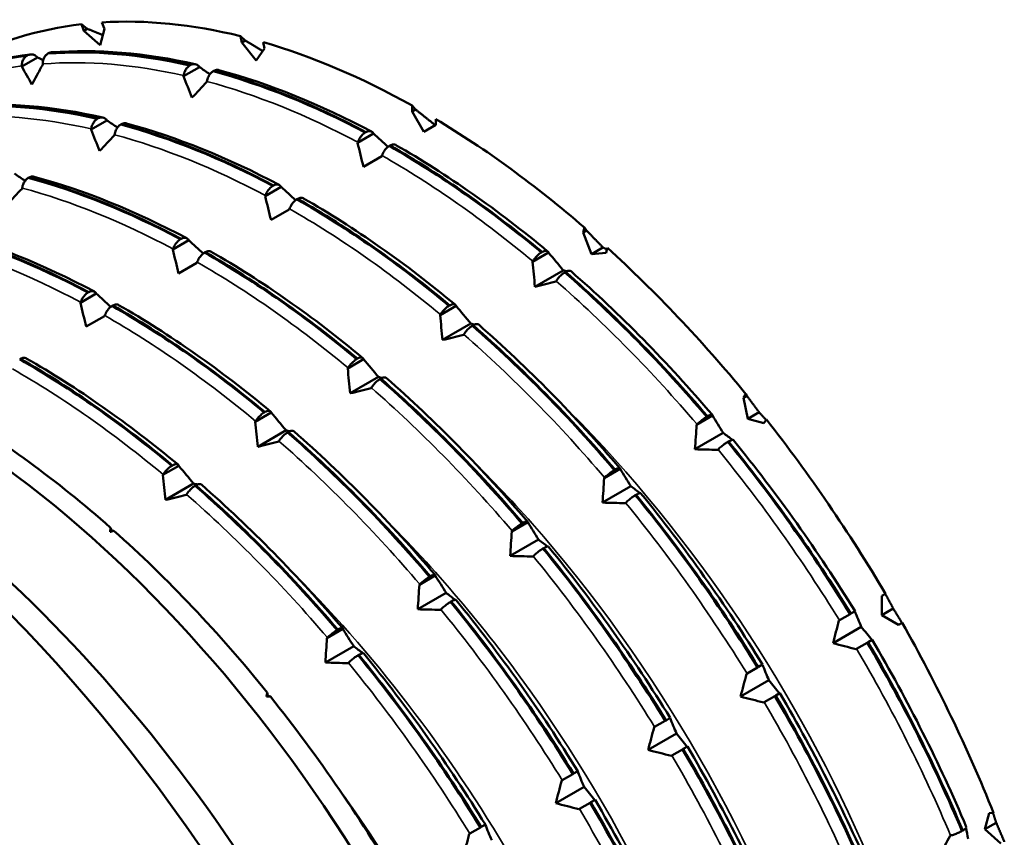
# Model space of a CAD drawing. Header units: millimetres. Extents: x 79 to 341, y 53 to 270.
# Tile 31 of 32: x 320 to 338, y 137 to 151. Entities that reach past the tile are written whole.
import ezdxf

# ---------------------------------------------------------------- set-up
doc = ezdxf.new("R2010")
doc.units = ezdxf.units.MM
doc.layers.add('Видимые тонкие (ГОСТ)', color=7, linetype='Continuous', lineweight=35)
doc.layers.add('Видимый контур (ГОСТ)', color=7, linetype='Continuous', lineweight=50)

msp = doc.modelspace()

# ---------------------------------------------------------------- linework, layer by layer
at = {"layer": 'Видимые тонкие (ГОСТ)'}
for centre, major_axis, start_param, end_param in [((312.155, 127.495), (9.5, -16.454), 0.537341, 2.58717), ((312.049, 127.434), (9.425, -16.325), 0.573517, 2.568076)]:
    msp.add_ellipse(centre, major_axis=major_axis, ratio=0.57735, start_param=start_param, end_param=end_param, dxfattribs=at)
for points in [[(320.253, 150.669), (319.48, 150.569), (318.758, 150.341), (318.106, 149.99)], [(323.115, 150.5), (322.251, 150.696), (321.413, 150.766), (320.625, 150.706)], [(326.197, 149.321), (325.298, 149.799), (324.401, 150.161), (323.529, 150.397)], [(321.481, 149.556), (320.616, 149.752), (319.779, 149.822), (318.99, 149.763)], [(324.563, 148.377), (323.664, 148.855), (322.767, 149.217), (321.894, 149.453)], [(329.293, 147.215), (328.42, 147.942), (327.523, 148.57), (326.625, 149.085)], [(322.928, 147.433), (322.029, 147.911), (321.133, 148.273), (320.26, 148.509)], [(327.659, 146.271), (326.786, 146.998), (325.889, 147.626), (324.99, 148.141)], [(321.294, 146.49), (320.395, 146.968), (319.498, 147.33), (318.625, 147.566)], [(326.024, 145.328), (325.151, 146.054), (324.254, 146.683), (323.356, 147.197)], [(332.197, 144.329), (331.408, 145.254), (330.571, 146.105), (329.706, 146.862)], [(324.39, 144.384), (323.517, 145.111), (322.62, 145.739), (321.721, 146.254)], [(328.212, 146.104), (328.2, 146.114), (328.188, 146.124), (328.175, 146.134)], [(330.562, 143.385), (329.774, 144.31), (328.937, 145.162), (328.072, 145.919)], [(322.755, 143.441), (321.883, 144.167), (320.986, 144.796), (320.087, 145.31)], [(326.577, 145.157), (326.565, 145.167), (326.552, 145.176), (326.54, 145.186)], [(328.928, 142.442), (328.139, 143.366), (327.302, 144.218), (326.437, 144.975)], [(324.942, 144.214), (324.93, 144.224), (324.917, 144.234), (324.905, 144.243)], [(327.294, 141.498), (326.505, 142.423), (325.668, 143.274), (324.803, 144.031)], [(334.715, 140.862), (334.063, 141.921), (333.341, 142.937), (332.568, 143.884)], [(323.309, 143.274), (323.296, 143.284), (323.284, 143.294), (323.271, 143.304)], [(325.659, 140.555), (324.87, 141.479), (324.033, 142.331), (323.169, 143.088)], [(333.081, 139.918), (332.429, 140.977), (331.707, 141.993), (330.934, 142.94)], [(331.447, 138.975), (330.794, 140.034), (330.073, 141.05), (329.3, 141.997)], [(329.812, 138.031), (329.16, 139.09), (328.438, 140.106), (327.665, 141.053)], [(336.682, 137.053), (336.209, 138.173), (335.651, 139.283), (335.02, 140.355)], [(328.178, 137.087), (327.525, 138.146), (326.804, 139.162), (326.031, 140.109)], [(335.047, 136.109), (334.574, 137.229), (334.016, 138.34), (333.386, 139.411)], [(333.413, 135.165), (332.94, 136.286), (332.382, 137.396), (331.752, 138.468)], [(331.778, 134.222), (331.306, 135.342), (330.747, 136.452), (330.117, 137.524)]]:
    msp.add_open_spline(points, degree=3, dxfattribs=at)
for points, knots in [([(336.345, 133.369), (336.048, 134.542), (335.636, 135.739), (335.117, 136.923), (333.842, 139.823), (331.927, 142.616), (329.739, 144.755)], [8.1540202, 8.1540202, 8.1540202, 8.1540202, 8.4168944, 8.4168944, 8.4168944, 9.0613402, 9.0613402, 9.0613402, 9.0613402]), ([(334.714, 132.425), (334.595, 132.897), (334.457, 133.373), (334.299, 133.851), (333.284, 136.936), (331.485, 140.075), (329.28, 142.574), (328.899, 143.006), (328.506, 143.419), (328.104, 143.809)], [14.4372055, 14.4372055, 14.4372055, 14.4372055, 14.5430375, 14.5430375, 14.5430375, 15.2263386, 15.2263386, 15.2263386, 15.3445255, 15.3445255, 15.3445255, 15.3445255]), ([(333.081, 131.48), (332.358, 134.315), (330.937, 137.299), (329.07, 139.856), (328.271, 140.95), (327.393, 141.962), (326.469, 142.863)], [20.7203908, 20.7203908, 20.7203908, 20.7203908, 21.3558161, 21.3558161, 21.3558161, 21.6277108, 21.6277108, 21.6277108, 21.6277108]), ([(331.443, 130.537), (330.908, 132.631), (330.004, 134.806), (328.807, 136.829), (327.689, 138.718), (326.321, 140.466), (324.834, 141.92)], [27.0035761, 27.0035761, 27.0035761, 27.0035761, 27.4728127, 27.4728127, 27.4728127, 27.9108961, 27.9108961, 27.9108961, 27.9108961]), ([(329.979, 128.861), (329.638, 130.449), (329.079, 132.1), (328.324, 133.71), (327.627, 135.196), (326.765, 136.641), (325.79, 137.975)], [33.2317055, 33.2317055, 33.2317055, 33.2317055, 33.5913826, 33.5913826, 33.5913826, 33.9230375, 33.9230375, 33.9230375, 33.9230375])]:
    msp.add_open_spline(points, degree=3, knots=knots, dxfattribs=at)
at = {"layer": 'Видимый контур (ГОСТ)'}
for p, q in [((321.352, 151.292), (321.308, 151.408)), ((321.308, 151.408), (321.412, 151.327)), ((321.67, 151.44), (321.715, 151.325)), ((321.412, 151.327), (321.352, 151.292)), ((321.638, 151.039), (321.352, 151.292)), ((321.715, 151.325), (321.638, 151.039)), ((324.145, 151.084), (324.121, 151.197)), ((324.121, 151.197), (324.205, 151.119)), ((324.205, 151.119), (324.145, 151.084)), ((324.401, 150.765), (324.145, 151.084)), ((324.525, 151.089), (324.549, 150.976)), ((320.534, 150.82), (320.253, 150.658)), ((320.342, 150.85), (320.356, 150.858)), ((320.527, 150.827), (320.534, 150.82)), ((320.727, 150.896), (320.713, 150.888)), ((324.549, 150.976), (324.401, 150.765)), ((320.253, 150.658), (320.253, 150.669)), ((320.625, 150.706), (320.625, 150.695)), ((323.395, 150.651), (323.113, 150.488)), ((323.224, 150.679), (323.238, 150.687)), ((323.389, 150.658), (323.395, 150.651)), ((323.113, 150.488), (323.115, 150.5)), ((323.651, 150.584), (323.637, 150.576)), ((323.529, 150.397), (323.527, 150.386)), ((327.156, 149.866), (327.156, 149.97)), ((327.156, 149.97), (327.217, 149.901)), ((327.217, 149.901), (327.156, 149.866)), ((327.366, 149.504), (327.156, 149.866)), ((321.76, 149.707), (321.479, 149.545)), ((321.59, 149.735), (321.603, 149.743)), ((321.755, 149.714), (321.76, 149.707)), ((322.017, 149.64), (322.003, 149.632)), ((327.575, 149.625), (327.366, 149.504)), ((327.575, 149.728), (327.575, 149.625)), ((321.479, 149.545), (321.481, 149.556)), ((321.894, 149.453), (321.892, 149.442)), ((326.474, 149.473), (326.193, 149.31)), ((326.327, 149.491), (326.341, 149.499)), ((326.471, 149.479), (326.474, 149.473)), ((326.193, 149.31), (326.197, 149.321)), ((326.768, 149.263), (326.755, 149.255)), ((326.621, 149.074), (326.297, 148.887)), ((326.625, 149.085), (326.621, 149.074)), ((320.382, 148.697), (320.368, 148.689)), ((324.693, 148.547), (324.706, 148.555)), ((320.26, 148.509), (320.258, 148.498)), ((324.84, 148.529), (324.559, 148.367)), ((324.559, 148.367), (324.563, 148.377)), ((324.836, 148.535), (324.84, 148.529)), ((325.134, 148.319), (325.12, 148.311)), ((324.986, 148.131), (324.663, 147.944)), ((324.99, 148.141), (324.986, 148.131)), ((330.183, 147.723), (330.206, 147.809)), ((330.243, 147.758), (330.183, 147.723)), ((330.33, 147.342), (330.183, 147.723)), ((330.206, 147.809), (330.243, 147.758)), ((323.206, 147.585), (322.924, 147.423)), ((323.058, 147.604), (323.072, 147.612)), ((323.202, 147.591), (323.206, 147.585)), ((322.924, 147.423), (322.928, 147.433)), ((323.499, 147.376), (323.486, 147.368)), ((329.569, 147.368), (329.287, 147.206)), ((329.444, 147.37), (329.458, 147.378)), ((329.567, 147.373), (329.569, 147.368)), ((330.532, 147.458), (330.33, 147.342)), ((330.587, 147.365), (330.33, 147.342)), ((330.61, 147.451), (330.587, 147.365)), ((323.352, 147.187), (323.028, 147)), ((323.356, 147.197), (323.352, 147.187)), ((329.287, 147.206), (329.293, 147.215)), ((329.831, 147.053), (329.33, 146.764)), ((329.871, 147.025), (329.858, 147.017)), ((329.706, 146.862), (329.701, 146.853)), ((321.571, 146.642), (321.29, 146.479)), ((321.424, 146.66), (321.438, 146.668)), ((321.568, 146.648), (321.571, 146.642)), ((321.29, 146.479), (321.294, 146.49)), ((321.865, 146.432), (321.851, 146.424)), ((327.934, 146.425), (327.653, 146.262)), ((327.81, 146.426), (327.824, 146.434)), ((327.932, 146.43), (327.934, 146.425)), ((321.718, 146.243), (321.394, 146.057)), ((321.721, 146.254), (321.718, 146.243)), ((327.653, 146.262), (327.659, 146.271)), ((328.197, 146.11), (327.696, 145.821)), ((328.237, 146.081), (328.223, 146.073)), ((328.072, 145.919), (328.066, 145.91)), ((320.231, 145.488), (320.217, 145.48)), ((326.3, 145.481), (326.019, 145.319)), ((326.176, 145.483), (326.189, 145.491)), ((326.298, 145.486), (326.3, 145.481)), ((326.019, 145.319), (326.024, 145.328)), ((326.562, 145.166), (326.061, 144.877)), ((326.603, 145.138), (326.589, 145.13)), ((326.437, 144.975), (326.432, 144.966)), ((333.017, 144.799), (333.061, 144.863)), ((333.077, 144.834), (333.017, 144.799)), ((333.093, 144.425), (333.017, 144.799)), ((333.061, 144.863), (333.077, 144.834)), ((324.541, 144.539), (324.555, 144.547)), ((324.665, 144.538), (324.384, 144.375)), ((324.384, 144.375), (324.39, 144.384)), ((324.664, 144.542), (324.665, 144.538)), ((332.471, 144.484), (332.19, 144.322)), ((332.368, 144.463), (332.382, 144.471)), ((332.471, 144.487), (332.471, 144.484)), ((333.295, 144.542), (333.093, 144.425)), ((333.379, 144.349), (333.093, 144.425)), ((333.424, 144.412), (333.379, 144.349)), ((324.928, 144.223), (324.427, 143.933)), ((332.19, 144.322), (332.197, 144.329)), ((324.803, 144.031), (324.798, 144.022)), ((324.968, 144.194), (324.954, 144.186)), ((332.662, 144.176), (332.161, 143.887)), ((332.753, 144.025), (332.74, 144.018)), ((332.568, 143.884), (332.561, 143.877)), ((323.031, 143.594), (322.75, 143.432)), ((322.907, 143.595), (322.92, 143.603)), ((323.029, 143.599), (323.031, 143.594)), ((330.836, 143.541), (330.555, 143.378)), ((330.734, 143.519), (330.747, 143.527)), ((330.836, 143.543), (330.836, 143.541)), ((322.75, 143.432), (322.755, 143.441)), ((330.555, 143.378), (330.562, 143.385)), ((323.293, 143.279), (322.793, 142.99)), ((323.334, 143.25), (323.32, 143.242)), ((331.027, 143.233), (330.527, 142.943)), ((323.169, 143.088), (323.163, 143.079)), ((331.119, 143.082), (331.105, 143.074)), ((330.934, 142.94), (330.927, 142.933)), ((321.823, 142.5), (321.845, 142.443)), ((329.202, 142.597), (328.921, 142.435)), ((329.099, 142.576), (329.113, 142.583)), ((329.202, 142.6), (329.202, 142.597)), ((321.845, 142.443), (321.817, 142.427)), ((321.845, 142.443), (321.883, 142.446)), ((329.393, 142.289), (328.892, 142)), ((328.921, 142.435), (328.928, 142.442)), ((329.485, 142.138), (329.471, 142.13)), ((329.3, 141.997), (329.292, 141.989)), ((327.568, 141.653), (327.286, 141.491)), ((327.465, 141.632), (327.479, 141.64)), ((327.567, 141.656), (327.568, 141.653)), ((327.286, 141.491), (327.294, 141.498)), ((327.759, 141.345), (327.258, 141.056)), ((335.466, 141.295), (335.529, 141.332)), ((335.466, 140.954), (335.466, 141.295)), ((327.85, 141.195), (327.836, 141.187)), ((335.667, 141.07), (335.466, 140.954)), ((327.665, 141.053), (327.658, 141.046)), ((334.715, 140.862), (334.904, 140.971)), ((334.904, 140.971), (334.917, 140.979)), ((334.917, 140.979), (334.991, 141.021)), ((335.761, 140.783), (335.466, 140.954)), ((325.933, 140.713), (325.933, 140.71)), ((335.102, 140.744), (334.602, 140.455)), ((334.707, 140.857), (334.715, 140.862)), ((335.825, 140.819), (335.761, 140.783)), ((325.933, 140.71), (325.652, 140.547)), ((325.652, 140.547), (325.659, 140.555)), ((325.831, 140.688), (325.844, 140.696)), ((326.124, 140.402), (325.623, 140.113)), ((335.209, 140.464), (335.02, 140.355)), ((335.222, 140.472), (335.209, 140.464)), ((335.296, 140.514), (335.222, 140.472)), ((326.216, 140.251), (326.202, 140.243)), ((335.02, 140.355), (335.012, 140.35)), ((326.031, 140.109), (326.024, 140.102)), ((333.081, 139.918), (333.269, 140.027)), ((333.269, 140.027), (333.283, 140.035)), ((333.283, 140.035), (333.356, 140.077)), ((333.072, 139.913), (333.081, 139.918)), ((333.468, 139.8), (332.967, 139.511)), ((324.608, 139.526), (324.58, 139.51)), ((324.596, 139.582), (324.608, 139.526)), ((324.608, 139.526), (324.65, 139.515)), ((333.574, 139.52), (333.386, 139.411)), ((333.588, 139.528), (333.574, 139.52)), ((333.662, 139.57), (333.588, 139.528)), ((333.386, 139.411), (333.377, 139.406)), ((331.438, 138.97), (331.447, 138.975)), ((331.447, 138.975), (331.635, 139.083)), ((331.635, 139.083), (331.649, 139.091)), ((331.649, 139.091), (331.722, 139.134)), ((331.834, 138.857), (331.333, 138.567)), ((332.027, 138.627), (331.954, 138.584)), ((331.752, 138.468), (331.743, 138.463)), ((331.94, 138.577), (331.752, 138.468)), ((331.954, 138.584), (331.94, 138.577)), ((329.812, 138.031), (330.001, 138.14)), ((330.001, 138.14), (330.014, 138.148)), ((330.014, 138.148), (330.088, 138.19)), ((329.803, 138.026), (329.812, 138.031)), ((330.199, 137.913), (329.698, 137.624)), ((330.306, 137.633), (330.117, 137.524)), ((330.319, 137.641), (330.306, 137.633)), ((330.393, 137.683), (330.319, 137.641)), ((330.117, 137.524), (330.109, 137.519)), ((337.286, 137.163), (337.363, 137.449)), ((337.363, 137.449), (337.44, 137.456)), ((328.38, 137.204), (328.453, 137.246)), ((337.488, 137.279), (337.286, 137.163)), ((328.169, 137.082), (328.178, 137.087)), ((328.178, 137.087), (328.366, 137.196)), ((328.366, 137.196), (328.38, 137.204)), ((336.883, 137.134), (336.897, 137.142)), ((337.572, 136.91), (337.286, 137.163)), ((336.672, 137.05), (336.682, 137.053))]:
    msp.add_line(p, q, dxfattribs=at)
for centre, major_axis, start_param, end_param in [((327.366, 136.277), (-8.312, 14.398), 6.039175, 6.265396), ((327.366, 136.277), (-8.312, 14.398), 5.777376, 6.003597), ((327.366, 136.277), (-8.312, 14.398), 5.515577, 5.741797), ((327.366, 136.277), (-8.312, 14.398), 5.253777, 5.479998), ((327.366, 136.277), (-8.312, 14.398), 4.991978, 5.218198), ((315.231, 129.271), (-9.5, 16.454), 3.142137, 5.999527), ((318.413, 131.108), (-8.25, 14.289), 3.440659, 5.984119), ((316.291, 129.883), (8.875, -15.372), 0.582662, 2.558931), ((318.88, 131.378), (-8.122, 14.068), 5.238703, 5.495072), ((327.366, 136.277), (-8.312, 14.398), 4.730178, 4.956399), ((318.88, 131.378), (-8.122, 14.068), 4.976903, 5.233273), ((312.049, 127.434), (-8.7, 15.069), 3.8894, 5.535378), ((327.366, 136.277), (-8.312, 14.398), 4.468379, 4.6946), ((318.88, 131.378), (-8.122, 14.068), 4.715104, 4.971474)]:
    msp.add_ellipse(centre, major_axis=major_axis, ratio=0.57735, start_param=start_param, end_param=end_param, dxfattribs=at)
for points, weights in [([(321.412, 151.327), (321.55, 151.272), (321.686, 151.217)], [1.00026890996, 1.00045446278, 1.00057357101]), ([(324.205, 151.119), (324.363, 151.025), (324.518, 150.932)], [1.00026890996, 1.00049776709, 1.00062554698]), ([(327.217, 149.901), (327.394, 149.76), (327.567, 149.621)], [1.00026890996, 1.00056011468, 1.0006876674]), ([(330.243, 147.758), (330.389, 147.607), (330.532, 147.458)], [1.00026890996, 1.00056011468, 1.0006876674]), ([(330.532, 147.458), (330.567, 147.441), (330.602, 147.423)], [1.0006876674, 1.00060975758, 1.00047079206]), ([(333.077, 144.834), (333.187, 144.687), (333.295, 144.542)], [1.00026890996, 1.00056011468, 1.0006876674]), ([(333.295, 144.542), (333.357, 144.474), (333.419, 144.406)], [1.0006876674, 1.00057784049, 1.00034668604]), ([(321.817, 142.427), (321.82, 142.463), (321.823, 142.5)], [1.00006146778, 1.00003258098, 1]), ([(321.883, 142.446), (321.85, 142.436), (321.817, 142.427)], [1, 1.00003258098, 1.00006146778]), ([(335.526, 141.33), (335.598, 141.199), (335.667, 141.07)], [1.00026890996, 1.00056011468, 1.0006876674]), ([(335.667, 141.07), (335.744, 140.945), (335.821, 140.817)], [1.0006876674, 1.00056011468, 1.00026890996]), ([(324.58, 139.51), (324.588, 139.546), (324.596, 139.582)], [1.00006146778, 1.00003258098, 1]), ([(324.65, 139.515), (324.615, 139.513), (324.58, 139.51)], [1, 1.00003258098, 1.00006146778]), ([(337.432, 137.455), (337.46, 137.367), (337.488, 137.279)], [1.00034668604, 1.00057784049, 1.0006876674]), ([(337.488, 137.279), (337.56, 137.114), (337.632, 136.944)], [1.0006876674, 1.00056011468, 1.00026890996])]:
    msp.add_rational_spline(points, weights, degree=2, dxfattribs=at)
for points in [[(318.178, 150.166), (318.835, 150.52), (319.563, 150.75), (320.342, 150.85)], [(320.356, 150.858), (319.576, 150.758), (318.849, 150.528), (318.192, 150.174)], [(318.288, 150.225), (318.934, 150.557), (319.647, 150.775), (320.402, 150.873)], [(320.534, 150.82), (320.567, 150.804), (320.601, 150.789), (320.634, 150.773)], [(320.713, 150.888), (321.508, 150.947), (322.352, 150.877), (323.224, 150.679)], [(323.238, 150.687), (322.366, 150.885), (321.522, 150.955), (320.727, 150.896)], [(320.78, 150.911), (320.762, 150.91), (320.744, 150.904), (320.727, 150.896)], [(320.78, 150.911), (321.587, 150.971), (322.445, 150.9), (323.323, 150.7)], [(320.433, 150.343), (320.373, 150.448), (320.313, 150.553), (320.253, 150.658)], [(323.395, 150.651), (323.457, 150.608), (323.519, 150.566), (323.582, 150.524)], [(323.264, 150.109), (323.214, 150.236), (323.163, 150.362), (323.113, 150.488)], [(323.637, 150.576), (324.517, 150.338), (325.421, 149.973), (326.327, 149.491)], [(326.341, 149.499), (325.435, 149.981), (324.531, 150.346), (323.651, 150.584)], [(323.741, 150.596), (324.625, 150.357), (325.536, 149.989), (326.441, 149.507)], [(323.527, 150.386), (323.439, 150.293), (323.352, 150.201), (323.264, 150.109)], [(319.079, 149.944), (319.874, 150.004), (320.718, 149.933), (321.59, 149.735)], [(321.603, 149.743), (320.732, 149.941), (319.888, 150.012), (319.093, 149.952)], [(319.146, 149.967), (319.953, 150.028), (320.811, 149.956), (321.689, 149.756)], [(321.76, 149.707), (321.823, 149.665), (321.885, 149.622), (321.947, 149.58)], [(322.003, 149.632), (322.883, 149.394), (323.787, 149.03), (324.693, 148.547)], [(324.706, 148.555), (323.8, 149.037), (322.896, 149.402), (322.017, 149.64)], [(322.107, 149.652), (322.99, 149.413), (323.901, 149.046), (324.807, 148.564)], [(321.63, 149.165), (321.579, 149.292), (321.529, 149.418), (321.479, 149.545)], [(321.892, 149.442), (321.805, 149.35), (321.717, 149.258), (321.63, 149.165)], [(326.474, 149.473), (326.56, 149.395), (326.646, 149.316), (326.731, 149.238)], [(326.297, 148.887), (326.262, 149.028), (326.228, 149.169), (326.193, 149.31)], [(326.755, 149.255), (327.66, 148.736), (328.565, 148.102), (329.444, 147.37)], [(329.458, 147.378), (328.578, 148.11), (327.674, 148.744), (326.768, 149.263)], [(326.87, 149.27), (327.774, 148.753), (328.68, 148.118), (329.555, 147.389)], [(320.126, 148.764), (320.188, 148.721), (320.251, 148.679), (320.313, 148.636)], [(320.368, 148.689), (321.248, 148.451), (322.152, 148.086), (323.058, 147.604)], [(323.072, 147.612), (322.166, 148.094), (321.262, 148.459), (320.382, 148.697)], [(320.472, 148.709), (321.356, 148.47), (322.267, 148.102), (323.172, 147.62)], [(320.258, 148.498), (320.17, 148.406), (320.083, 148.314), (319.996, 148.222)], [(324.84, 148.529), (324.926, 148.451), (325.011, 148.373), (325.097, 148.294)], [(324.663, 147.944), (324.628, 148.085), (324.593, 148.226), (324.559, 148.367)], [(325.12, 148.311), (326.026, 147.793), (326.93, 147.159), (327.81, 146.426)], [(327.824, 146.434), (326.944, 147.167), (326.04, 147.801), (325.134, 148.319)], [(325.236, 148.327), (326.14, 147.809), (327.046, 147.174), (327.921, 146.446)], [(318.734, 147.745), (319.614, 147.507), (320.518, 147.142), (321.424, 146.66)], [(321.438, 146.668), (320.532, 147.15), (319.628, 147.515), (318.748, 147.753)], [(318.838, 147.765), (319.721, 147.526), (320.632, 147.158), (321.538, 146.677)], [(323.206, 147.585), (323.291, 147.507), (323.377, 147.429), (323.462, 147.351)], [(323.028, 147), (322.993, 147.141), (322.959, 147.282), (322.924, 147.423)], [(323.486, 147.368), (324.392, 146.849), (325.296, 146.215), (326.176, 145.483)], [(326.189, 145.491), (325.309, 146.223), (324.405, 146.857), (323.499, 147.376)], [(323.602, 147.383), (324.505, 146.866), (325.411, 146.231), (326.287, 145.502)], [(329.569, 147.368), (329.656, 147.264), (329.744, 147.159), (329.831, 147.053)], [(329.33, 146.764), (329.316, 146.912), (329.301, 147.059), (329.287, 147.206)], [(329.831, 147.053), (329.853, 147.048), (329.875, 147.043), (329.897, 147.037)], [(329.858, 147.017), (330.729, 146.254), (331.573, 145.395), (332.368, 144.463)], [(332.382, 144.471), (331.587, 145.403), (330.743, 146.262), (329.871, 147.025)], [(329.969, 147.036), (330.836, 146.278), (331.679, 145.42), (332.468, 144.494)], [(329.701, 146.853), (329.577, 146.823), (329.454, 146.794), (329.33, 146.764)], [(321.571, 146.642), (321.657, 146.564), (321.742, 146.486), (321.828, 146.407)], [(321.394, 146.057), (321.359, 146.198), (321.324, 146.338), (321.29, 146.479)], [(321.851, 146.424), (322.757, 145.905), (323.661, 145.272), (324.541, 144.539)], [(324.555, 144.547), (323.675, 145.279), (322.771, 145.913), (321.865, 146.432)], [(321.967, 146.439), (322.871, 145.922), (323.777, 145.287), (324.652, 144.558)], [(327.934, 146.425), (328.022, 146.32), (328.109, 146.215), (328.197, 146.11)], [(327.696, 145.821), (327.681, 145.968), (327.667, 146.115), (327.653, 146.262)], [(328.197, 146.11), (328.219, 146.104), (328.241, 146.099), (328.263, 146.093)], [(328.223, 146.073), (329.095, 145.31), (329.939, 144.452), (330.734, 143.519)], [(330.747, 143.527), (329.952, 144.459), (329.109, 145.318), (328.237, 146.081)], [(328.335, 146.092), (329.201, 145.334), (330.044, 144.476), (330.834, 143.551)], [(328.066, 145.91), (327.943, 145.88), (327.819, 145.85), (327.696, 145.821)], [(320.217, 145.48), (321.123, 144.962), (322.027, 144.328), (322.907, 143.595)], [(322.92, 143.603), (322.041, 144.336), (321.137, 144.97), (320.231, 145.488)], [(320.333, 145.496), (321.236, 144.979), (322.142, 144.343), (323.018, 143.615)], [(326.3, 145.481), (326.387, 145.377), (326.475, 145.271), (326.562, 145.166)], [(326.061, 144.877), (326.047, 145.024), (326.032, 145.172), (326.019, 145.319)], [(326.562, 145.166), (326.584, 145.161), (326.606, 145.155), (326.628, 145.15)], [(326.589, 145.13), (327.46, 144.367), (328.304, 143.508), (329.099, 142.576)], [(329.113, 142.583), (328.318, 143.516), (327.474, 144.375), (326.603, 145.138)], [(326.701, 145.149), (327.567, 144.39), (328.41, 143.532), (329.199, 142.607)], [(326.432, 144.966), (326.308, 144.936), (326.185, 144.907), (326.061, 144.877)], [(324.427, 143.933), (324.412, 144.081), (324.398, 144.228), (324.384, 144.375)], [(324.665, 144.538), (324.753, 144.433), (324.84, 144.328), (324.928, 144.223)], [(332.471, 144.484), (332.535, 144.382), (332.598, 144.279), (332.662, 144.176)], [(324.928, 144.223), (324.95, 144.217), (324.972, 144.212), (324.994, 144.206)], [(325.066, 144.205), (325.932, 143.447), (326.776, 142.589), (327.565, 141.663)], [(332.161, 143.887), (332.17, 144.032), (332.18, 144.177), (332.19, 144.322)], [(324.798, 144.022), (324.674, 143.993), (324.55, 143.963), (324.427, 143.933)], [(324.954, 144.186), (325.826, 143.423), (326.67, 142.564), (327.465, 141.632)], [(327.479, 141.64), (326.684, 142.572), (325.84, 143.431), (324.968, 144.194)], [(332.662, 144.176), (332.716, 144.135), (332.77, 144.094), (332.824, 144.053)], [(334.917, 140.979), (334.26, 142.046), (333.533, 143.071), (332.753, 144.025)], [(332.84, 144.049), (333.613, 143.102), (334.339, 142.08), (334.991, 141.021)], [(332.561, 143.877), (332.428, 143.88), (332.294, 143.883), (332.161, 143.887)], [(332.74, 144.018), (333.519, 143.063), (334.246, 142.038), (334.904, 140.971)], [(323.031, 143.594), (323.119, 143.489), (323.206, 143.384), (323.293, 143.279)], [(330.836, 143.541), (330.9, 143.438), (330.964, 143.336), (331.027, 143.233)], [(322.793, 142.99), (322.778, 143.137), (322.764, 143.284), (322.75, 143.432)], [(330.527, 142.943), (330.536, 143.088), (330.545, 143.233), (330.555, 143.378)], [(323.293, 143.279), (323.316, 143.274), (323.338, 143.268), (323.36, 143.263)], [(323.32, 143.242), (324.192, 142.479), (325.035, 141.621), (325.831, 140.688)], [(325.844, 140.696), (325.049, 141.629), (324.205, 142.487), (323.334, 143.25)], [(323.432, 143.261), (324.298, 142.503), (325.141, 141.645), (325.93, 140.72)], [(331.027, 143.233), (331.082, 143.192), (331.136, 143.151), (331.189, 143.11)], [(323.163, 143.079), (323.039, 143.049), (322.916, 143.019), (322.793, 142.99)], [(331.105, 143.074), (331.884, 142.119), (332.612, 141.095), (333.269, 140.027)], [(333.283, 140.035), (332.626, 141.103), (331.898, 142.127), (331.119, 143.082)], [(331.205, 143.105), (331.978, 142.158), (332.704, 141.136), (333.356, 140.077)], [(330.927, 142.933), (330.793, 142.936), (330.66, 142.94), (330.527, 142.943)], [(329.202, 142.597), (329.266, 142.495), (329.33, 142.392), (329.393, 142.289)], [(328.892, 142), (328.901, 142.145), (328.911, 142.29), (328.921, 142.435)], [(329.393, 142.289), (329.447, 142.248), (329.501, 142.207), (329.555, 142.166)], [(329.471, 142.13), (330.25, 141.176), (330.977, 140.151), (331.635, 139.083)], [(331.649, 139.091), (330.991, 140.159), (330.264, 141.183), (329.485, 142.138)], [(329.571, 142.162), (330.344, 141.215), (331.07, 140.192), (331.722, 139.134)], [(329.292, 141.989), (329.159, 141.993), (329.025, 141.996), (328.892, 142)], [(327.568, 141.653), (327.631, 141.551), (327.695, 141.448), (327.759, 141.345)], [(327.258, 141.056), (327.267, 141.201), (327.277, 141.346), (327.286, 141.491)], [(327.759, 141.345), (327.813, 141.305), (327.867, 141.264), (327.92, 141.222)], [(327.836, 141.187), (328.616, 140.232), (329.343, 139.208), (330.001, 138.14)], [(330.014, 138.148), (329.357, 139.215), (328.629, 140.24), (327.85, 141.195)], [(327.936, 141.218), (328.71, 140.271), (329.436, 139.249), (330.088, 138.19)], [(327.658, 141.046), (327.524, 141.049), (327.391, 141.053), (327.258, 141.056)], [(334.988, 141.019), (335.026, 140.928), (335.064, 140.836), (335.102, 140.744)], [(334.602, 140.455), (334.636, 140.589), (334.671, 140.723), (334.707, 140.857)], [(335.102, 140.744), (335.166, 140.667), (335.23, 140.59), (335.293, 140.512)], [(325.623, 140.113), (325.633, 140.258), (325.642, 140.402), (325.652, 140.547)], [(325.933, 140.71), (325.997, 140.607), (326.061, 140.505), (326.124, 140.402)], [(326.124, 140.402), (326.178, 140.361), (326.232, 140.32), (326.286, 140.279)], [(335.012, 140.35), (334.875, 140.385), (334.738, 140.42), (334.602, 140.455)], [(335.209, 140.464), (335.844, 139.383), (336.407, 138.264), (336.883, 137.134)], [(336.897, 137.142), (336.42, 138.272), (335.858, 139.391), (335.222, 140.472)], [(335.296, 140.514), (335.926, 139.443), (336.487, 138.326), (336.96, 137.205)], [(326.202, 140.243), (326.981, 139.288), (327.709, 138.264), (328.366, 137.196)], [(328.38, 137.204), (327.722, 138.272), (326.995, 139.296), (326.216, 140.251)], [(326.302, 140.274), (327.075, 139.327), (327.801, 138.305), (328.453, 137.246)], [(326.024, 140.102), (325.89, 140.105), (325.757, 140.109), (325.623, 140.113)], [(333.353, 140.076), (333.392, 139.984), (333.43, 139.892), (333.468, 139.8)], [(332.967, 139.511), (333.002, 139.645), (333.037, 139.779), (333.072, 139.913)], [(333.468, 139.8), (333.532, 139.723), (333.595, 139.646), (333.658, 139.569)], [(333.377, 139.406), (333.241, 139.441), (333.104, 139.476), (332.967, 139.511)], [(333.574, 139.52), (334.21, 138.44), (334.772, 137.32), (335.249, 136.19)], [(335.262, 136.198), (334.786, 137.328), (334.223, 138.447), (333.588, 139.528)], [(333.662, 139.57), (334.291, 138.499), (334.853, 137.382), (335.326, 136.262)], [(331.719, 139.132), (331.757, 139.04), (331.796, 138.949), (331.834, 138.857)], [(331.333, 138.567), (331.367, 138.701), (331.403, 138.836), (331.438, 138.97)], [(331.834, 138.857), (331.897, 138.779), (331.961, 138.702), (332.024, 138.625)], [(332.027, 138.627), (332.657, 137.555), (333.219, 136.438), (333.691, 135.318)], [(331.743, 138.463), (331.606, 138.497), (331.469, 138.532), (331.333, 138.567)], [(331.94, 138.577), (332.575, 137.496), (333.138, 136.376), (333.614, 135.247)], [(333.628, 135.255), (333.152, 136.384), (332.589, 137.504), (331.954, 138.584)], [(330.085, 138.188), (330.123, 138.097), (330.161, 138.005), (330.199, 137.913)], [(329.698, 137.624), (329.733, 137.758), (329.768, 137.892), (329.803, 138.026)], [(330.199, 137.913), (330.263, 137.836), (330.327, 137.759), (330.39, 137.681)], [(330.109, 137.519), (329.972, 137.554), (329.835, 137.589), (329.698, 137.624)], [(330.306, 137.633), (330.941, 136.552), (331.503, 135.433), (331.98, 134.303)], [(331.994, 134.311), (331.517, 135.441), (330.954, 136.56), (330.319, 137.641)], [(330.393, 137.683), (331.023, 136.612), (331.584, 135.495), (332.057, 134.374)], [(328.45, 137.245), (328.489, 137.153), (328.527, 137.061), (328.565, 136.969)], [(328.064, 136.68), (328.099, 136.814), (328.134, 136.948), (328.169, 137.082)], [(336.957, 137.19), (336.968, 137.124), (336.98, 137.059), (336.991, 136.993)], [(336.49, 136.703), (336.55, 136.819), (336.611, 136.934), (336.672, 137.05)]]:
    msp.add_open_spline(points, degree=3, dxfattribs=at)
for points, knots in [([(320.253, 150.669), (320.253, 150.693), (320.257, 150.716), (320.27, 150.761), (320.279, 150.781), (320.305, 150.82), (320.322, 150.838), (320.342, 150.85)], [-0.02287204, -0.02287204, -0.02287204, -0.02287204, -0.01567294, -0.01567294, -0.00847425, -0.00847425, 0, 0, 0, 0]), ([(320.356, 150.858), (320.373, 150.867), (320.391, 150.872), (320.429, 150.875), (320.448, 150.872), (320.488, 150.857), (320.509, 150.844), (320.527, 150.827)], [-0.02286575, -0.02286575, -0.02286575, -0.02286575, -0.01566856, -0.01566856, -0.00847177, -0.00847177, 0, 0, 0, 0]), ([(320.713, 150.888), (320.697, 150.877), (320.682, 150.863), (320.656, 150.829), (320.646, 150.809), (320.63, 150.762), (320.625, 150.735), (320.625, 150.706)], [-0.02286575, -0.02286575, -0.02286575, -0.02286575, -0.01566856, -0.01566856, -0.00847177, -0.00847177, 0, 0, 0, 0]), ([(320.625, 150.695), (320.589, 150.631), (320.554, 150.566), (320.491, 150.449), (320.462, 150.396), (320.433, 150.343)], [-0.10091628, -0.10091628, -0.10091628, -0.10091628, -0.07621371, -0.07621371, -0.05607151, -0.05607151, -0.05607151, -0.05607151]), ([(323.115, 150.5), (323.119, 150.523), (323.126, 150.546), (323.144, 150.59), (323.156, 150.61), (323.186, 150.649), (323.204, 150.666), (323.224, 150.679)], [-0.02287204, -0.02287204, -0.02287204, -0.02287204, -0.01567294, -0.01567294, -0.00847425, -0.00847425, 0, 0, 0, 0]), ([(323.238, 150.687), (323.255, 150.696), (323.272, 150.701), (323.307, 150.704), (323.324, 150.701), (323.359, 150.687), (323.375, 150.675), (323.389, 150.658)], [-0.02286575, -0.02286575, -0.02286575, -0.02286575, -0.01566856, -0.01566856, -0.00847177, -0.00847177, 0, 0, 0, 0]), ([(323.637, 150.576), (323.62, 150.565), (323.605, 150.551), (323.576, 150.518), (323.564, 150.498), (323.542, 150.452), (323.533, 150.424), (323.529, 150.397)], [-0.02286575, -0.02286575, -0.02286575, -0.02286575, -0.01566856, -0.01566856, -0.00847177, -0.00847177, 0, 0, 0, 0]), ([(323.741, 150.596), (323.732, 150.599), (323.722, 150.6), (323.692, 150.6), (323.671, 150.594), (323.651, 150.584)], [-0.01257258, -0.01257258, -0.01257258, -0.01257258, -0.00847425, -0.00847425, 0, 0, 0, 0]), ([(321.481, 149.556), (321.485, 149.579), (321.492, 149.603), (321.51, 149.646), (321.522, 149.667), (321.551, 149.706), (321.57, 149.723), (321.59, 149.735)], [-0.02287204, -0.02287204, -0.02287204, -0.02287204, -0.01567294, -0.01567294, -0.00847425, -0.00847425, 0, 0, 0, 0]), ([(321.603, 149.743), (321.62, 149.752), (321.638, 149.757), (321.673, 149.76), (321.69, 149.758), (321.724, 149.744), (321.741, 149.731), (321.755, 149.714)], [-0.02286575, -0.02286575, -0.02286575, -0.02286575, -0.01566856, -0.01566856, -0.00847177, -0.00847177, 0, 0, 0, 0]), ([(322.003, 149.632), (321.986, 149.622), (321.97, 149.608), (321.942, 149.574), (321.929, 149.554), (321.907, 149.508), (321.899, 149.481), (321.894, 149.453)], [-0.02286575, -0.02286575, -0.02286575, -0.02286575, -0.01566856, -0.01566856, -0.00847177, -0.00847177, 0, 0, 0, 0]), ([(322.107, 149.652), (322.097, 149.655), (322.088, 149.656), (322.057, 149.656), (322.037, 149.651), (322.017, 149.64)], [-0.01257258, -0.01257258, -0.01257258, -0.01257258, -0.00847425, -0.00847425, 0, 0, 0, 0]), ([(326.197, 149.321), (326.205, 149.343), (326.215, 149.364), (326.24, 149.405), (326.254, 149.425), (326.287, 149.462), (326.307, 149.479), (326.327, 149.491)], [-0.02287204, -0.02287204, -0.02287204, -0.02287204, -0.01567294, -0.01567294, -0.00847425, -0.00847425, 0, 0, 0, 0]), ([(326.341, 149.499), (326.358, 149.508), (326.374, 149.514), (326.406, 149.518), (326.421, 149.516), (326.449, 149.505), (326.462, 149.494), (326.471, 149.479)], [-0.02286575, -0.02286575, -0.02286575, -0.02286575, -0.01566856, -0.01566856, -0.00847177, -0.00847177, 0, 0, 0, 0]), ([(326.755, 149.255), (326.738, 149.244), (326.721, 149.231), (326.689, 149.198), (326.675, 149.18), (326.646, 149.136), (326.634, 149.11), (326.625, 149.085)], [-0.02286575, -0.02286575, -0.02286575, -0.02286575, -0.01566856, -0.01566856, -0.00847177, -0.00847177, 0, 0, 0, 0]), ([(326.87, 149.27), (326.87, 149.271), (326.869, 149.271), (326.856, 149.278), (326.841, 149.281), (326.808, 149.279), (326.788, 149.273), (326.768, 149.263)], [-0.01618436, -0.01618436, -0.01618436, -0.01618436, -0.01567294, -0.01567294, -0.00847425, -0.00847425, 0, 0, 0, 0]), ([(320.368, 148.689), (320.352, 148.678), (320.336, 148.664), (320.307, 148.63), (320.295, 148.611), (320.273, 148.564), (320.264, 148.537), (320.26, 148.509)], [-0.02286575, -0.02286575, -0.02286575, -0.02286575, -0.01566856, -0.01566856, -0.00847177, -0.00847177, 0, 0, 0, 0]), ([(320.472, 148.709), (320.463, 148.711), (320.453, 148.713), (320.423, 148.713), (320.402, 148.707), (320.382, 148.697)], [-0.01257258, -0.01257258, -0.01257258, -0.01257258, -0.00847425, -0.00847425, 0, 0, 0, 0]), ([(324.706, 148.555), (324.723, 148.564), (324.74, 148.57), (324.772, 148.574), (324.786, 148.572), (324.815, 148.561), (324.827, 148.55), (324.836, 148.535)], [-0.02286575, -0.02286575, -0.02286575, -0.02286575, -0.01566856, -0.01566856, -0.00847177, -0.00847177, 0, 0, 0, 0]), ([(324.563, 148.377), (324.57, 148.399), (324.581, 148.421), (324.605, 148.462), (324.619, 148.481), (324.653, 148.518), (324.673, 148.535), (324.693, 148.547)], [-0.02287204, -0.02287204, -0.02287204, -0.02287204, -0.01567294, -0.01567294, -0.00847425, -0.00847425, 0, 0, 0, 0]), ([(325.12, 148.311), (325.103, 148.301), (325.086, 148.287), (325.055, 148.255), (325.04, 148.236), (325.012, 148.192), (324.999, 148.167), (324.99, 148.141)], [-0.02286575, -0.02286575, -0.02286575, -0.02286575, -0.01566856, -0.01566856, -0.00847177, -0.00847177, 0, 0, 0, 0]), ([(325.236, 148.327), (325.235, 148.327), (325.234, 148.328), (325.221, 148.334), (325.207, 148.337), (325.173, 148.336), (325.154, 148.33), (325.134, 148.319)], [-0.01618436, -0.01618436, -0.01618436, -0.01618436, -0.01567294, -0.01567294, -0.00847425, -0.00847425, 0, 0, 0, 0]), ([(322.928, 147.433), (322.936, 147.455), (322.946, 147.477), (322.971, 147.518), (322.985, 147.537), (323.019, 147.575), (323.038, 147.591), (323.058, 147.604)], [-0.02287204, -0.02287204, -0.02287204, -0.02287204, -0.01567294, -0.01567294, -0.00847425, -0.00847425, 0, 0, 0, 0]), ([(323.072, 147.612), (323.089, 147.621), (323.106, 147.626), (323.137, 147.63), (323.152, 147.629), (323.18, 147.618), (323.193, 147.607), (323.202, 147.591)], [-0.02286575, -0.02286575, -0.02286575, -0.02286575, -0.01566856, -0.01566856, -0.00847177, -0.00847177, 0, 0, 0, 0]), ([(323.486, 147.368), (323.469, 147.357), (323.452, 147.343), (323.42, 147.311), (323.406, 147.292), (323.378, 147.249), (323.365, 147.223), (323.356, 147.197)], [-0.02286575, -0.02286575, -0.02286575, -0.02286575, -0.01566856, -0.01566856, -0.00847177, -0.00847177, 0, 0, 0, 0]), ([(323.602, 147.383), (323.601, 147.384), (323.6, 147.384), (323.587, 147.391), (323.573, 147.394), (323.539, 147.392), (323.519, 147.386), (323.499, 147.376)], [-0.01618436, -0.01618436, -0.01618436, -0.01618436, -0.01567294, -0.01567294, -0.00847425, -0.00847425, 0, 0, 0, 0]), ([(329.293, 147.215), (329.305, 147.234), (329.319, 147.253), (329.349, 147.29), (329.366, 147.307), (329.403, 147.342), (329.424, 147.358), (329.444, 147.37)], [-0.02287204, -0.02287204, -0.02287204, -0.02287204, -0.01567294, -0.01567294, -0.00847425, -0.00847425, 0, 0, 0, 0]), ([(329.458, 147.378), (329.475, 147.387), (329.491, 147.393), (329.519, 147.4), (329.532, 147.4), (329.554, 147.393), (329.562, 147.385), (329.567, 147.373)], [-0.02286575, -0.02286575, -0.02286575, -0.02286575, -0.01566856, -0.01566856, -0.00847177, -0.00847177, 0, 0, 0, 0]), ([(329.858, 147.017), (329.84, 147.007), (329.823, 146.993), (329.788, 146.963), (329.771, 146.946), (329.737, 146.907), (329.72, 146.885), (329.706, 146.862)], [-0.02286575, -0.02286575, -0.02286575, -0.02286575, -0.01566856, -0.01566856, -0.00847177, -0.00847177, 0, 0, 0, 0]), ([(329.969, 147.036), (329.967, 147.038), (329.964, 147.04), (329.951, 147.046), (329.939, 147.047), (329.909, 147.042), (329.891, 147.036), (329.871, 147.025)], [-0.01836447, -0.01836447, -0.01836447, -0.01836447, -0.01567294, -0.01567294, -0.00847425, -0.00847425, 0, 0, 0, 0]), ([(321.294, 146.49), (321.302, 146.512), (321.312, 146.533), (321.336, 146.575), (321.351, 146.594), (321.384, 146.631), (321.404, 146.648), (321.424, 146.66)], [-0.02287204, -0.02287204, -0.02287204, -0.02287204, -0.01567294, -0.01567294, -0.00847425, -0.00847425, 0, 0, 0, 0]), ([(321.438, 146.668), (321.454, 146.677), (321.471, 146.683), (321.503, 146.687), (321.518, 146.685), (321.546, 146.674), (321.558, 146.663), (321.568, 146.648)], [-0.02286575, -0.02286575, -0.02286575, -0.02286575, -0.01566856, -0.01566856, -0.00847177, -0.00847177, 0, 0, 0, 0]), ([(321.851, 146.424), (321.834, 146.413), (321.818, 146.4), (321.786, 146.367), (321.771, 146.349), (321.743, 146.305), (321.731, 146.279), (321.721, 146.254)], [-0.02286575, -0.02286575, -0.02286575, -0.02286575, -0.01566856, -0.01566856, -0.00847177, -0.00847177, 0, 0, 0, 0]), ([(321.967, 146.439), (321.966, 146.44), (321.966, 146.44), (321.952, 146.447), (321.938, 146.45), (321.905, 146.448), (321.885, 146.442), (321.865, 146.432)], [-0.01618436, -0.01618436, -0.01618436, -0.01618436, -0.01567294, -0.01567294, -0.00847425, -0.00847425, 0, 0, 0, 0]), ([(327.659, 146.271), (327.67, 146.291), (327.684, 146.31), (327.715, 146.346), (327.731, 146.364), (327.769, 146.398), (327.79, 146.414), (327.81, 146.426)], [-0.02287204, -0.02287204, -0.02287204, -0.02287204, -0.01567294, -0.01567294, -0.00847425, -0.00847425, 0, 0, 0, 0]), ([(327.824, 146.434), (327.84, 146.443), (327.856, 146.45), (327.885, 146.456), (327.897, 146.456), (327.919, 146.449), (327.928, 146.441), (327.932, 146.43)], [-0.02286575, -0.02286575, -0.02286575, -0.02286575, -0.01566856, -0.01566856, -0.00847177, -0.00847177, 0, 0, 0, 0]), ([(328.223, 146.073), (328.206, 146.063), (328.188, 146.05), (328.154, 146.02), (328.137, 146.003), (328.102, 145.964), (328.086, 145.941), (328.072, 145.919)], [-0.02286575, -0.02286575, -0.02286575, -0.02286575, -0.01566856, -0.01566856, -0.00847177, -0.00847177, 0, 0, 0, 0]), ([(328.335, 146.092), (328.332, 146.095), (328.329, 146.097), (328.316, 146.102), (328.305, 146.103), (328.275, 146.099), (328.257, 146.092), (328.237, 146.081)], [-0.01836447, -0.01836447, -0.01836447, -0.01836447, -0.01567294, -0.01567294, -0.00847425, -0.00847425, 0, 0, 0, 0]), ([(320.333, 145.496), (320.332, 145.496), (320.331, 145.497), (320.318, 145.504), (320.304, 145.506), (320.27, 145.505), (320.251, 145.499), (320.231, 145.488)], [-0.01618436, -0.01618436, -0.01618436, -0.01618436, -0.01567294, -0.01567294, -0.00847425, -0.00847425, 0, 0, 0, 0]), ([(326.024, 145.328), (326.036, 145.347), (326.05, 145.366), (326.08, 145.403), (326.097, 145.42), (326.135, 145.454), (326.155, 145.47), (326.176, 145.483)], [-0.02287204, -0.02287204, -0.02287204, -0.02287204, -0.01567294, -0.01567294, -0.00847425, -0.00847425, 0, 0, 0, 0]), ([(326.189, 145.491), (326.206, 145.5), (326.222, 145.506), (326.25, 145.512), (326.263, 145.512), (326.285, 145.506), (326.293, 145.498), (326.298, 145.486)], [-0.02286575, -0.02286575, -0.02286575, -0.02286575, -0.01566856, -0.01566856, -0.00847177, -0.00847177, 0, 0, 0, 0]), ([(326.589, 145.13), (326.572, 145.119), (326.554, 145.106), (326.519, 145.076), (326.502, 145.059), (326.468, 145.02), (326.451, 144.997), (326.437, 144.975)], [-0.02286575, -0.02286575, -0.02286575, -0.02286575, -0.01566856, -0.01566856, -0.00847177, -0.00847177, 0, 0, 0, 0]), ([(326.701, 145.149), (326.698, 145.151), (326.695, 145.153), (326.682, 145.159), (326.67, 145.16), (326.641, 145.155), (326.622, 145.148), (326.603, 145.138)], [-0.01836447, -0.01836447, -0.01836447, -0.01836447, -0.01567294, -0.01567294, -0.00847425, -0.00847425, 0, 0, 0, 0]), ([(324.555, 144.547), (324.572, 144.556), (324.587, 144.562), (324.616, 144.569), (324.628, 144.569), (324.65, 144.562), (324.659, 144.554), (324.664, 144.542)], [-0.02286575, -0.02286575, -0.02286575, -0.02286575, -0.01566856, -0.01566856, -0.00847177, -0.00847177, 0, 0, 0, 0]), ([(324.39, 144.384), (324.401, 144.403), (324.415, 144.422), (324.446, 144.459), (324.463, 144.477), (324.5, 144.511), (324.521, 144.527), (324.541, 144.539)], [-0.02287204, -0.02287204, -0.02287204, -0.02287204, -0.01567294, -0.01567294, -0.00847425, -0.00847425, 0, 0, 0, 0]), ([(332.197, 144.329), (332.212, 144.344), (332.229, 144.36), (332.266, 144.391), (332.285, 144.406), (332.326, 144.436), (332.348, 144.451), (332.368, 144.463)], [-0.02287204, -0.02287204, -0.02287204, -0.02287204, -0.01567294, -0.01567294, -0.00847425, -0.00847425, 0, 0, 0, 0]), ([(332.382, 144.471), (332.398, 144.48), (332.413, 144.487), (332.439, 144.497), (332.449, 144.499), (332.466, 144.498), (332.47, 144.494), (332.471, 144.487)], [-0.02286575, -0.02286575, -0.02286575, -0.02286575, -0.01566856, -0.01566856, -0.00847177, -0.00847177, 0, 0, 0, 0]), ([(325.066, 144.205), (325.063, 144.207), (325.06, 144.209), (325.048, 144.215), (325.036, 144.216), (325.006, 144.212), (324.988, 144.205), (324.968, 144.194)], [-0.01836447, -0.01836447, -0.01836447, -0.01836447, -0.01567294, -0.01567294, -0.00847425, -0.00847425, 0, 0, 0, 0]), ([(324.954, 144.186), (324.937, 144.176), (324.92, 144.163), (324.885, 144.132), (324.868, 144.116), (324.834, 144.076), (324.817, 144.054), (324.803, 144.031)], [-0.02286575, -0.02286575, -0.02286575, -0.02286575, -0.01566856, -0.01566856, -0.00847177, -0.00847177, 0, 0, 0, 0]), ([(332.84, 144.049), (332.838, 144.051), (332.835, 144.052), (332.825, 144.054), (332.816, 144.053), (332.79, 144.044), (332.773, 144.036), (332.753, 144.025)], [-0.01953701, -0.01953701, -0.01953701, -0.01953701, -0.01567294, -0.01567294, -0.00847425, -0.00847425, 0, 0, 0, 0]), ([(332.74, 144.018), (332.722, 144.007), (332.704, 143.995), (332.666, 143.968), (332.647, 143.953), (332.607, 143.92), (332.586, 143.902), (332.568, 143.884)], [-0.02286575, -0.02286575, -0.02286575, -0.02286575, -0.01566856, -0.01566856, -0.00847177, -0.00847177, 0, 0, 0, 0]), ([(322.755, 143.441), (322.767, 143.46), (322.781, 143.479), (322.812, 143.516), (322.828, 143.533), (322.866, 143.567), (322.887, 143.583), (322.907, 143.595)], [-0.02287204, -0.02287204, -0.02287204, -0.02287204, -0.01567294, -0.01567294, -0.00847425, -0.00847425, 0, 0, 0, 0]), ([(322.92, 143.603), (322.937, 143.612), (322.953, 143.619), (322.982, 143.625), (322.994, 143.625), (323.016, 143.618), (323.024, 143.61), (323.029, 143.599)], [-0.02286575, -0.02286575, -0.02286575, -0.02286575, -0.01566856, -0.01566856, -0.00847177, -0.00847177, 0, 0, 0, 0]), ([(330.562, 143.385), (330.578, 143.401), (330.595, 143.416), (330.631, 143.447), (330.65, 143.462), (330.691, 143.492), (330.713, 143.507), (330.734, 143.519)], [-0.02287204, -0.02287204, -0.02287204, -0.02287204, -0.01567294, -0.01567294, -0.00847425, -0.00847425, 0, 0, 0, 0]), ([(330.747, 143.527), (330.764, 143.536), (330.779, 143.544), (330.805, 143.553), (330.815, 143.555), (330.831, 143.555), (330.836, 143.551), (330.836, 143.543)], [-0.02286575, -0.02286575, -0.02286575, -0.02286575, -0.01566856, -0.01566856, -0.00847177, -0.00847177, 0, 0, 0, 0]), ([(323.32, 143.242), (323.303, 143.232), (323.285, 143.219), (323.25, 143.189), (323.233, 143.172), (323.199, 143.133), (323.182, 143.11), (323.169, 143.088)], [-0.02286575, -0.02286575, -0.02286575, -0.02286575, -0.01566856, -0.01566856, -0.00847177, -0.00847177, 0, 0, 0, 0]), ([(323.432, 143.261), (323.429, 143.264), (323.426, 143.266), (323.413, 143.271), (323.401, 143.272), (323.372, 143.268), (323.353, 143.261), (323.334, 143.25)], [-0.01836447, -0.01836447, -0.01836447, -0.01836447, -0.01567294, -0.01567294, -0.00847425, -0.00847425, 0, 0, 0, 0]), ([(331.105, 143.074), (331.088, 143.064), (331.069, 143.052), (331.032, 143.025), (331.013, 143.01), (330.973, 142.977), (330.952, 142.958), (330.934, 142.94)], [-0.02286575, -0.02286575, -0.02286575, -0.02286575, -0.01566856, -0.01566856, -0.00847177, -0.00847177, 0, 0, 0, 0]), ([(331.205, 143.105), (331.204, 143.107), (331.201, 143.109), (331.191, 143.111), (331.182, 143.109), (331.156, 143.101), (331.138, 143.093), (331.119, 143.082)], [-0.01953701, -0.01953701, -0.01953701, -0.01953701, -0.01567294, -0.01567294, -0.00847425, -0.00847425, 0, 0, 0, 0]), ([(328.928, 142.442), (328.943, 142.457), (328.961, 142.473), (328.997, 142.504), (329.016, 142.518), (329.057, 142.549), (329.079, 142.563), (329.099, 142.576)], [-0.02287204, -0.02287204, -0.02287204, -0.02287204, -0.01567294, -0.01567294, -0.00847425, -0.00847425, 0, 0, 0, 0]), ([(329.113, 142.583), (329.13, 142.593), (329.145, 142.6), (329.17, 142.609), (329.18, 142.612), (329.197, 142.611), (329.201, 142.607), (329.202, 142.6)], [-0.02286575, -0.02286575, -0.02286575, -0.02286575, -0.01566856, -0.01566856, -0.00847177, -0.00847177, 0, 0, 0, 0]), ([(329.471, 142.13), (329.453, 142.12), (329.435, 142.108), (329.397, 142.081), (329.378, 142.066), (329.338, 142.033), (329.318, 142.015), (329.3, 141.997)], [-0.02286575, -0.02286575, -0.02286575, -0.02286575, -0.01566856, -0.01566856, -0.00847177, -0.00847177, 0, 0, 0, 0]), ([(329.571, 142.162), (329.569, 142.164), (329.567, 142.165), (329.557, 142.167), (329.547, 142.166), (329.521, 142.157), (329.504, 142.149), (329.485, 142.138)], [-0.01953701, -0.01953701, -0.01953701, -0.01953701, -0.01567294, -0.01567294, -0.00847425, -0.00847425, 0, 0, 0, 0]), ([(327.294, 141.498), (327.309, 141.513), (327.326, 141.529), (327.362, 141.56), (327.381, 141.575), (327.423, 141.605), (327.445, 141.62), (327.465, 141.632)], [-0.02287204, -0.02287204, -0.02287204, -0.02287204, -0.01567294, -0.01567294, -0.00847425, -0.00847425, 0, 0, 0, 0]), ([(327.479, 141.64), (327.495, 141.649), (327.51, 141.656), (327.536, 141.666), (327.546, 141.668), (327.562, 141.667), (327.567, 141.664), (327.567, 141.656)], [-0.02286575, -0.02286575, -0.02286575, -0.02286575, -0.01566856, -0.01566856, -0.00847177, -0.00847177, 0, 0, 0, 0]), ([(327.836, 141.187), (327.819, 141.176), (327.801, 141.164), (327.763, 141.137), (327.744, 141.123), (327.704, 141.089), (327.683, 141.071), (327.665, 141.053)], [-0.02286575, -0.02286575, -0.02286575, -0.02286575, -0.01566856, -0.01566856, -0.00847177, -0.00847177, 0, 0, 0, 0]), ([(327.936, 141.218), (327.935, 141.22), (327.932, 141.222), (327.922, 141.223), (327.913, 141.222), (327.887, 141.214), (327.87, 141.206), (327.85, 141.195)], [-0.01953701, -0.01953701, -0.01953701, -0.01953701, -0.01567294, -0.01567294, -0.00847425, -0.00847425, 0, 0, 0, 0]), ([(325.844, 140.696), (325.861, 140.706), (325.876, 140.713), (325.901, 140.722), (325.912, 140.725), (325.928, 140.724), (325.933, 140.72), (325.933, 140.713)], [-0.02286575, -0.02286575, -0.02286575, -0.02286575, -0.01566856, -0.01566856, -0.00847177, -0.00847177, 0, 0, 0, 0]), ([(325.659, 140.555), (325.675, 140.57), (325.692, 140.585), (325.728, 140.616), (325.747, 140.631), (325.788, 140.662), (325.81, 140.676), (325.831, 140.688)], [-0.02287204, -0.02287204, -0.02287204, -0.02287204, -0.01567294, -0.01567294, -0.00847425, -0.00847425, 0, 0, 0, 0]), ([(326.202, 140.243), (326.185, 140.233), (326.166, 140.221), (326.128, 140.194), (326.109, 140.179), (326.069, 140.146), (326.049, 140.127), (326.031, 140.109)], [-0.02286575, -0.02286575, -0.02286575, -0.02286575, -0.01566856, -0.01566856, -0.00847177, -0.00847177, 0, 0, 0, 0]), ([(326.302, 140.274), (326.3, 140.277), (326.298, 140.278), (326.288, 140.28), (326.278, 140.278), (326.253, 140.27), (326.235, 140.262), (326.216, 140.251)], [-0.01953701, -0.01953701, -0.01953701, -0.01953701, -0.01567294, -0.01567294, -0.00847425, -0.00847425, 0, 0, 0, 0]), ([(336.682, 137.053), (336.702, 137.058), (336.725, 137.065), (336.769, 137.081), (336.792, 137.09), (336.839, 137.111), (336.862, 137.122), (336.883, 137.134)], [-0.02287204, -0.02287204, -0.02287204, -0.02287204, -0.01567294, -0.01567294, -0.00847425, -0.00847425, 0, 0, 0, 0]), ([(336.897, 137.142), (336.913, 137.152), (336.927, 137.161), (336.948, 137.178), (336.955, 137.186), (336.961, 137.198), (336.962, 137.202), (336.96, 137.205)], [-0.02286575, -0.02286575, -0.02286575, -0.02286575, -0.01566856, -0.01566856, -0.00847177, -0.00847177, -0.00317818, -0.00317818, -0.00317818, -0.00317818])]:
    msp.add_open_spline(points, degree=3, knots=knots, dxfattribs=at)

doc.saveas('drawing.dxf')
